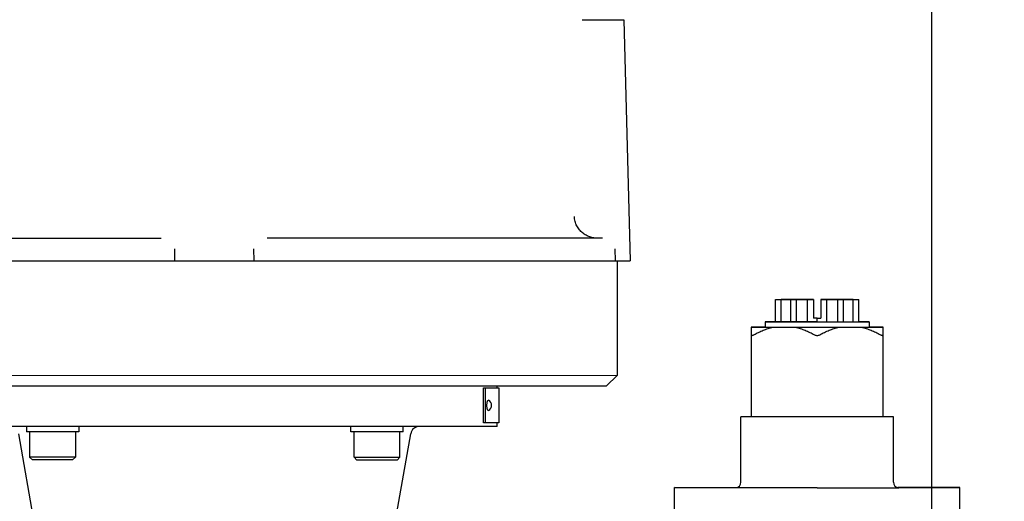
# Model space of a CAD drawing. Header units: inches. Extents: x 15 to 50, y -71 to 91.
# Tile 22 of 49: x 30.43 to 41.41, y 34.24 to 39.62. Entities that reach past the tile are written whole.
import ezdxf

# ---------------------------------------------------------------- set-up
doc = ezdxf.new("R2010")
doc.units = ezdxf.units.IN
doc.header["$LTSCALE"] = 1.21
doc.header["$MEASUREMENT"] = 0
doc.header["$PDMODE"] = 3
doc.header["$PDSIZE"] = 0.3125
doc.layers.get('0').update_dxf_attribs({"linetype": 'CONTINUOUS'})
doc.layers.get('Defpoints').update_dxf_attribs({"linetype": 'CONTINUOUS'})
doc.layers.add('AM_5', color=3, linetype='CONTINUOUS', lineweight=15)
doc.styles.get("Standard").update_dxf_attribs({"font": 'txt', "width": 0.8})
doc.dimstyles.new('STANDARD$0', dxfattribs={"dimtxt": 0.125, "dimasz": 0.125, "dimexe": 0.18, "dimexo": 0.0625, "dimgap": 0.09, "dimtad": 0, "dimtih": 1, "dimtoh": 1, "dimdec": 3, "dimzin": 4, "dimdsep": 46, "dimtxsty": 'Standard', "dimcen": 0.09, "dimadec": 0, "dimazin": 0, "dimtol": 1, "dimtp": 0.005, "dimtm": 0.005, "dimtfac": 1, "dimtdec": 3, "dimtofl": 0, "dimtmove": 0, "dimatfit": 3, "dimfxl": 1, "dimtolj": 1, "dimtzin": 4, "dimarcsym": 0})

# ---------------------------------------------------------------- blocks, each defined once
blk = doc.blocks.new('*D3')
at = {"layer": 'AM_5', "color": 0, "lineweight": -2, "transparency": 16777216}
for p, q in [((34.67, 53.301), (50.375, 53.301)), ((49.979, 53.176), (49.979, 38.782)), ((49.979, 24.082), (49.979, 38.477)), ((40.741, 23.957), (50.375, 23.957))]:
    blk.add_line(p, q, dxfattribs=at)
at = {"layer": 'AM_5', "color": 0, "transparency": 16777216}
for points in [[(49.959, 53.176), (50, 53.176), (49.979, 53.301)], [(49.959, 24.082), (50, 24.082), (49.979, 23.957)]]:
    blk.add_solid(points, dxfattribs=at)
at = {"layer": 'Defpoints', "color": 0, "transparency": 16777216}
for p in [(34.532, 53.301), (49.979, 53.301), (40.604, 23.957)]:
    blk.add_point(p, dxfattribs=at)
at = {"layer": 'AM_5', "color": 0, "transparency": 16777216, "insert": (49.979, 38.629), "char_height": 0.125, "attachment_point": 5}
blk.add_mtext('\\A1;29.344', dxfattribs=at)
blk = doc.blocks.new('*D5')
at = {"layer": 'AM_5', "color": 0, "lineweight": -2, "transparency": 16777216}
for p, q in [((24.604, 25.198), (24.604, 55.734)), ((40.604, 25.197), (40.604, 55.734)), ((24.729, 55.338), (32.305, 55.338)), ((40.479, 55.338), (32.902, 55.338))]:
    blk.add_line(p, q, dxfattribs=at)
at = {"layer": 'AM_5', "color": 0, "transparency": 16777216}
for points in [[(24.729, 55.359), (24.729, 55.317), (24.604, 55.338)], [(40.479, 55.359), (40.479, 55.317), (40.604, 55.338)]]:
    blk.add_solid(points, dxfattribs=at)
at = {"layer": 'Defpoints', "color": 0, "transparency": 16777216}
for p in [(40.604, 55.338), (24.604, 25.061), (40.604, 25.059)]:
    blk.add_point(p, dxfattribs=at)
at = {"layer": 'AM_5', "color": 0, "transparency": 16777216, "insert": (32.604, 55.338), "char_height": 0.125, "attachment_point": 5}
blk.add_mtext('\\A1;16.000', dxfattribs=at)

msp = doc.modelspace()

# ---------------------------------------------------------------- linework, layer by layer
at = {"color": 7, "linetype": 'Continuous'}
for p, q in [((36.702, 39.6199), (37.1701, 39.6199)), ((37.1701, 39.6199), (37.2403, 36.9299)), ((28.2767, 37.1807), (32.0069, 37.1803)), ((36.9314, 37.1799), (33.1909, 37.1802)), ((32.1583, 36.9303), (32.1604, 37.0635)), ((33.037, 37.0634), (33.039, 36.9303)), ((37.0737, 36.9299), (37.0704, 37.063)), ((27.9694, 36.9307), (37.2403, 36.9299)), ((37.093, 36.9299), (37.0929, 35.6504)), ((38.8622, 36.248), (38.8622, 36.498)), ((38.8622, 36.498), (38.9242, 36.4979)), ((38.9242, 36.4982), (38.9242, 36.4981)), ((39.0317, 36.4982), (38.9242, 36.4982)), ((38.9242, 36.2478), (38.9242, 36.4978)), ((38.9242, 36.4978), (39.0317, 36.4978)), ((39.0937, 36.4983), (39.0317, 36.4982)), ((39.0317, 36.2478), (39.0317, 36.4978)), ((39.0317, 36.4978), (39.0937, 36.4977)), ((39.2178, 36.4983), (39.0937, 36.4983)), ((39.0937, 36.2477), (39.0937, 36.4977)), ((39.0937, 36.4977), (39.2178, 36.4977)), ((39.2852, 36.4984), (39.2178, 36.4983)), ((39.2178, 36.2477), (39.2178, 36.4977)), ((39.2178, 36.4977), (39.2852, 36.4977)), ((39.2852, 36.4984), (39.2852, 36.2877)), ((39.3652, 36.4984), (39.3652, 36.2877)), ((39.4327, 36.4983), (39.3652, 36.4984)), ((39.3652, 36.4977), (39.4327, 36.4977)), ((39.5567, 36.4984), (39.4327, 36.4983)), ((39.4327, 36.2477), (39.4327, 36.4977)), ((39.4327, 36.4977), (39.5567, 36.4977)), ((39.6188, 36.4983), (39.5567, 36.4984)), ((39.5567, 36.4977), (39.6188, 36.4978)), ((39.5568, 36.2477), (39.5567, 36.4977)), ((39.7262, 36.4982), (39.6188, 36.4983)), ((39.6188, 36.4978), (39.7262, 36.4979)), ((39.6188, 36.2478), (39.6188, 36.4978)), ((39.7262, 36.4981), (39.7262, 36.4982)), ((39.7262, 36.498), (39.7883, 36.498)), ((39.7262, 36.2479), (39.7262, 36.4979)), ((39.7883, 36.248), (39.7883, 36.498)), ((39.3252, 36.2884), (39.2852, 36.2884)), ((39.3252, 36.2876), (39.2852, 36.2877)), ((39.3252, 36.2884), (39.3652, 36.2884)), ((39.3252, 36.2876), (39.3652, 36.2877)), ((39.3252, 36.2476), (39.3252, 36.2876)), ((38.7452, 36.1884), (38.5891, 36.1881)), ((38.5891, 36.1881), (38.5892, 35.1876)), ((38.5891, 36.1878), (38.7452, 36.1876)), ((38.7452, 36.248), (38.8622, 36.2483)), ((38.7452, 36.248), (38.7452, 36.188)), ((38.8622, 36.2477), (38.7452, 36.248)), ((38.7452, 36.1876), (38.8328, 36.1875)), ((38.8328, 36.1875), (39.0816, 36.1874)), ((38.8622, 36.248), (38.9242, 36.2479)), ((38.9242, 36.2476), (38.8622, 36.2477)), ((38.9242, 36.2478), (39.0317, 36.2478)), ((39.3252, 36.2475), (38.9242, 36.2476)), ((39.0317, 36.2478), (39.0937, 36.2477)), ((39.0816, 36.1874), (39.5689, 36.1875)), ((39.0937, 36.2477), (39.2178, 36.2477)), ((39.2178, 36.2477), (39.3252, 36.2476)), ((39.3252, 36.2476), (39.4327, 36.2477)), ((39.3252, 36.2475), (39.7262, 36.2477)), ((39.4327, 36.2477), (39.5568, 36.2477)), ((39.5568, 36.2477), (39.6188, 36.2478)), ((39.5689, 36.1875), (39.8177, 36.1876)), ((39.6188, 36.2478), (39.7262, 36.2479)), ((39.7262, 36.248), (39.7883, 36.248)), ((39.7262, 36.2477), (39.7883, 36.2478)), ((39.9052, 36.2481), (39.7883, 36.2483)), ((39.7883, 36.2478), (39.9052, 36.2481)), ((39.8177, 36.1876), (39.9041, 36.1877)), ((39.9041, 36.1877), (40.0614, 36.1879)), ((39.9052, 36.2481), (39.9052, 36.1881)), ((40.0614, 36.1882), (39.9052, 36.1884)), ((40.0614, 35.1877), (40.0614, 36.1882)), ((28.1165, 35.6512), (37.0929, 35.6504)), ((36.9748, 35.5323), (37.0929, 35.6504)), ((28.2346, 35.5331), (36.9748, 35.5323)), ((35.6035, 35.119), (35.6036, 35.5127)), ((35.6036, 35.5127), (35.7739, 35.5127)), ((35.6223, 35.5127), (35.6223, 35.119)), ((35.7543, 35.5127), (35.7543, 35.5324)), ((35.774, 35.5127), (35.774, 35.119)), ((35.6564, 35.3725), (35.6584, 35.372)), ((35.6584, 35.2597), (35.6563, 35.2592)), ((38.4754, 34.458), (38.4753, 35.188)), ((38.5892, 35.1876), (38.4753, 35.188)), ((39.3253, 35.1873), (38.5892, 35.1876)), ((38.6192, 35.1876), (38.5892, 35.1876)), ((39.3553, 35.1873), (39.2953, 35.1873)), ((40.0614, 35.1877), (39.3253, 35.1873)), ((40.0614, 35.1877), (40.0314, 35.1877)), ((40.1753, 35.1881), (40.0614, 35.1877)), ((40.1754, 34.4581), (40.1753, 35.1881)), ((35.7541, 35.0796), (29.4551, 35.0802)), ((30.5038, 35.0801), (30.5038, 35.021)), ((31.0865, 35.08), (31.0865, 35.021)), ((34.1229, 35.0207), (34.1229, 35.0798)), ((34.7055, 35.0206), (34.7055, 35.0797)), ((35.7738, 35.119), (35.6035, 35.119)), ((35.7543, 35.0796), (35.7543, 35.119)), ((30.7148, 33.3189), (30.4187, 34.9988)), ((31.0865, 35.021), (30.5038, 35.021)), ((30.5392, 35.021), (30.5392, 34.7376)), ((31.0511, 35.021), (31.051, 34.7375)), ((34.7052, 35.0206), (34.1229, 35.0207)), ((34.1583, 34.7372), (34.1583, 35.0207)), ((34.6168, 34.0131), (34.7906, 34.9984)), ((34.6701, 34.7372), (34.6701, 35.0207)), ((30.5392, 34.7376), (30.5707, 34.7061)), ((31.051, 34.7375), (30.5392, 34.7376)), ((31.051, 34.7375), (31.0195, 34.706)), ((34.1898, 34.7057), (34.1583, 34.7372)), ((34.1583, 34.7372), (34.6701, 34.7372)), ((34.6386, 34.7057), (34.6701, 34.7372)), ((31.0195, 34.706), (30.5707, 34.7061)), ((34.4142, 34.7057), (34.1898, 34.7057)), ((34.6383, 34.7057), (34.4142, 34.7057)), ((37.7354, 34.3979), (38.4261, 34.399)), ((37.7354, 34.1479), (37.7354, 34.3979)), ((38.4154, 34.3969), (37.7354, 34.3979)), ((39.3254, 34.3967), (38.4154, 34.3969)), ((39.3254, 34.3967), (40.2354, 34.397)), ((40.9153, 34.3981), (40.2246, 34.3991)), ((40.2354, 34.397), (40.9153, 34.3981)), ((40.9154, 34.1481), (40.9154, 34.3981))]:
    msp.add_line(p, q, dxfattribs=at)
for centre, radius, start, end in [((35.6298, 35.3158), 0.063, 297.01891, 62.97057), ((34.8876, 34.9813), 0.0984, 89.99475, 169.99475), ((38.4154, 34.4579), 0.06, 270.00413, 0.00413), ((40.2354, 34.4581), 0.06, 180.00413, 270.00413)]:
    msp.add_arc(centre, radius, start, end, dxfattribs=at)
for points, knots in [([(36.8795, 37.1799), (36.8644, 37.1799), (36.8417, 37.1817), (36.812, 37.188), (36.79, 37.1946), (36.7684, 37.2031), (36.7473, 37.2135), (36.727, 37.2259), (36.7077, 37.2404), (36.6893, 37.2569), (36.6724, 37.2755), (36.6571, 37.2961), (36.6438, 37.3187), (36.6328, 37.343), (36.6215, 37.3775), (36.6176, 37.405), (36.6172, 37.4234)], [0, 0, 0, 0, 0.1144801, 0.1718281, 0.229734, 0.2884707, 0.3478018, 0.4075838, 0.4684598, 0.5309105, 0.5941962, 0.6586653, 0.7250078, 0.792273, 0.8605904, 1, 1, 1, 1]), ([(38.6191, 36.1044), (38.6361, 36.1136), (38.6705, 36.1311), (38.7234, 36.1542), (38.7774, 36.1735), (38.8143, 36.1834), (38.8328, 36.1875)], [0, 0, 0, 0, 0.2522332, 0.5029864, 0.7522185, 1, 1, 1, 1]), ([(39.0816, 36.1874), (39.1001, 36.1833), (39.137, 36.1734), (39.191, 36.154), (39.2439, 36.1309), (39.2782, 36.1133), (39.2952, 36.1041)], [0, 0, 0, 0, 0.2477625, 0.496991, 0.7477511, 1, 1, 1, 1]), ([(39.3552, 36.1041), (39.3723, 36.1133), (39.4066, 36.1309), (39.4595, 36.154), (39.5135, 36.1734), (39.5504, 36.1833), (39.5689, 36.1875)], [0, 0, 0, 0, 0.2522496, 0.5030104, 0.7522381, 1, 1, 1, 1]), ([(39.8177, 36.1876), (39.8362, 36.1835), (39.8731, 36.1736), (39.9271, 36.1543), (39.98, 36.1312), (40.0144, 36.1137), (40.0314, 36.1045)], [0, 0, 0, 0, 0.2477821, 0.497015, 0.7477676, 1, 1, 1, 1]), ([(38.5891, 36.1044), (38.5891, 36.1034), (38.5893, 36.1014), (38.5909, 36.0987), (38.5938, 36.0971), (38.5975, 36.0967), (38.602, 36.0973), (38.6073, 36.0989), (38.6131, 36.1013), (38.6171, 36.1033), (38.6191, 36.1044)], [0, 0, 0, 0, 0.0880401, 0.1660141, 0.2479138, 0.3483538, 0.475184, 0.6286781, 0.8054962, 1, 1, 1, 1]), ([(39.2952, 36.1041), (39.2997, 36.1017), (39.3095, 36.0979), (39.3252, 36.0959), (39.341, 36.0979), (39.3508, 36.1017), (39.3552, 36.1041)], [0, 0, 0, 0, 0.2423675, 0.4999243, 0.7575626, 1, 1, 1, 1]), ([(40.0314, 36.1045), (40.0334, 36.1034), (40.0374, 36.1014), (40.0432, 36.099), (40.0485, 36.0975), (40.053, 36.0968), (40.0567, 36.0972), (40.0596, 36.0988), (40.0611, 36.1015), (40.0614, 36.1035), (40.0614, 36.1045)], [0, 0, 0, 0, 0.194472, 0.371232, 0.5247144, 0.6515229, 0.7520025, 0.8339456, 0.9119469, 1, 1, 1, 1]), ([(35.6563, 35.2592), (35.6561, 35.2592), (35.6556, 35.2592), (35.6546, 35.2595), (35.6533, 35.2602), (35.6519, 35.2616), (35.6505, 35.2634), (35.6492, 35.2657), (35.648, 35.2684), (35.6468, 35.2716), (35.6457, 35.2751), (35.6447, 35.2791), (35.6435, 35.2849), (35.6423, 35.2929), (35.6414, 35.3031), (35.641, 35.3137), (35.6411, 35.3244), (35.6419, 35.3348), (35.6431, 35.3445), (35.6445, 35.352), (35.6459, 35.3573), (35.647, 35.3608), (35.6482, 35.3639), (35.6495, 35.3665), (35.6508, 35.3687), (35.6522, 35.3704), (35.6536, 35.3717), (35.6547, 35.3722), (35.6552, 35.3723)], [0, 0, 0, 0, 0.0060585, 0.0122903, 0.0258443, 0.0416565, 0.0602698, 0.0819369, 0.106727, 0.134591, 0.1653985, 0.1989592, 0.2350365, 0.3136048, 0.3985941, 0.4871737, 0.5763518, 0.6631073, 0.7445264, 0.8179495, 0.8509484, 0.8811514, 0.9083792, 0.9325159, 0.953533, 0.9715312, 0.9868135, 1, 1, 1, 1])]:
    msp.add_open_spline(points, degree=3, knots=knots, dxfattribs=at)

# ---------------------------------------------------------------- dimensions: what is measured, and where the dimension line sits
at = {"layer": 'AM_5'}
dim = msp.add_linear_dim(base=(40.6038, 55.3378), p1=(24.6038, 25.0609), p2=(40.6038, 25.0595), dimstyle='STANDARD$0', override={"dimexe": 0.396, "dimexo": 0.1375, "dimzin": 0, "dimcen": 0.198, "dimtol": 0, "dimtdec": 4}, dxfattribs=at)
dim.commit()
dim.dimension.update_dxf_attribs({"geometry": '*D5', "text_midpoint": (32.6038, 55.3378), "dimtype": 160})
dim = msp.add_linear_dim(base=(49.9795, 53.3009), p1=(40.6037, 23.9571), p2=(34.5322, 53.3009), angle=90, dimstyle='STANDARD$0', override={"dimexe": 0.396, "dimexo": 0.1375, "dimzin": 0, "dimcen": 0.198, "dimtol": 0, "dimtdec": 4}, dxfattribs=at)
dim.commit()
dim.dimension.update_dxf_attribs({"geometry": '*D3', "text_midpoint": (49.9795, 38.629), "dimtype": 160})

doc.saveas('drawing.dxf')
